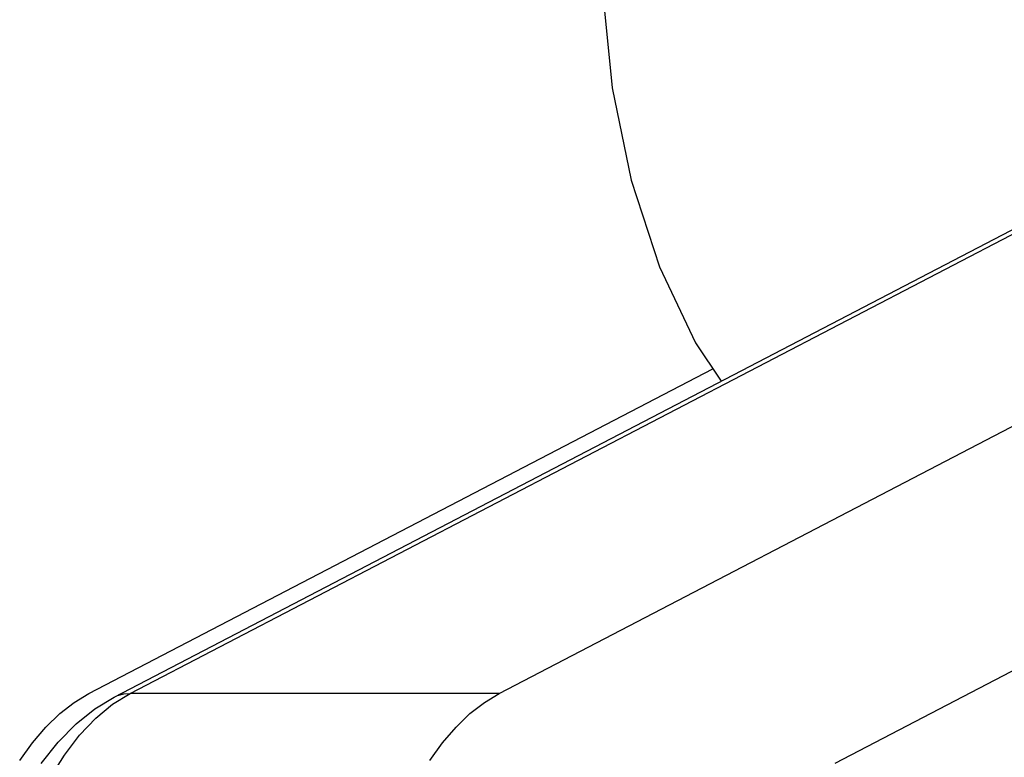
# Model space of a CAD drawing. Header units: millimetres. Extents: x 0 to 7560, y 0 to 5346.
# Tile 152 of 242: x 4107 to 4169, y 2981 to 3028. Entities that reach past the tile are written whole.
import ezdxf

# ---------------------------------------------------------------- set-up
doc = ezdxf.new("R2010")
doc.units = ezdxf.units.MM
for name, color, linetype in [('COVER_20230516_TEST_PBL1', 7, 'Continuous'), ('M2200805_PBL111', 7, 'Continuous'), ('M2200805_PBL26', 7, 'Continuous')]:
    doc.layers.add(name, color=color, linetype=linetype)

# ---------------------------------------------------------------- blocks, each defined once
blk = doc.blocks.new('A$C86968656')
at = {"layer": 'COVER_20230516_TEST_PBL1', "color": 7}
for p, q in [((-349.214, 1024.356), (-348.607, 1018.264)), ((-348.607, 1018.264), (-347.406, 1012.409)), ((-347.406, 1012.409), (-345.618, 1006.928)), ((-345.618, 1006.928), (-343.325, 1002.097)), ((-343.325, 1002.097), (-341.698, 999.675))]:
    blk.add_line(p, q, dxfattribs=at)
at = {"layer": 'M2200805_PBL111', "color": 7}
for p, q in [((-380.152, 979.657), (-138.206, 1105.611)), ((-355.762, 979.899), (-139.613, 1092.424)), ((-247.42, 1020.801), (-334.518, 975.459)), ((-381.37, 978.914), (-380.152, 979.657)), ((-356.701, 979.33), (-355.762, 979.899)), ((-357.615, 978.616), (-356.701, 979.33)), ((-382.554, 977.963), (-381.37, 978.914)), ((-358.499, 977.76), (-357.615, 978.616)), ((-383.694, 976.802), (-382.554, 977.963)), ((-359.346, 976.769), (-358.499, 977.76)), ((-384.763, 975.446), (-383.694, 976.802)), ((-360.151, 975.647), (-359.346, 976.769))]:
    blk.add_line(p, q, dxfattribs=at)
at = {"layer": 'M2200805_PBL111', "color": 2}
for p, q in [((-379.145, 979.899), (-138.36, 1105.248)), ((-380.247, 979.215), (-379.145, 979.899)), ((-380.152, 979.657), (-379.929, 979.757)), ((-379.929, 979.757), (-379.546, 979.863)), ((-379.546, 979.863), (-379.145, 979.899)), ((-355.762, 979.899), (-379.145, 979.899)), ((-381.314, 978.33), (-380.247, 979.215)), ((-382.335, 977.252), (-381.314, 978.33)), ((-383.302, 975.99), (-382.335, 977.252)), ((-384.207, 974.555), (-383.302, 975.99))]:
    blk.add_line(p, q, dxfattribs=at)
at = {"layer": 'M2200805_PBL26', "color": 7}
for p, q in [((-381.743, 979.899), (-342.231, 1000.468)), ((-382.682, 979.33), (-381.743, 979.899)), ((-383.596, 978.616), (-382.682, 979.33)), ((-384.48, 977.76), (-383.596, 978.616)), ((-385.327, 976.769), (-384.48, 977.76)), ((-386.132, 975.647), (-385.327, 976.769))]:
    blk.add_line(p, q, dxfattribs=at)

msp = doc.modelspace()

# ---------------------------------------------------------------- block references
at = {"ltscale": 0.3}
msp.add_blockref('A$C86968656', (4492.687, 2005.505), dxfattribs=at)

doc.saveas('drawing.dxf')
